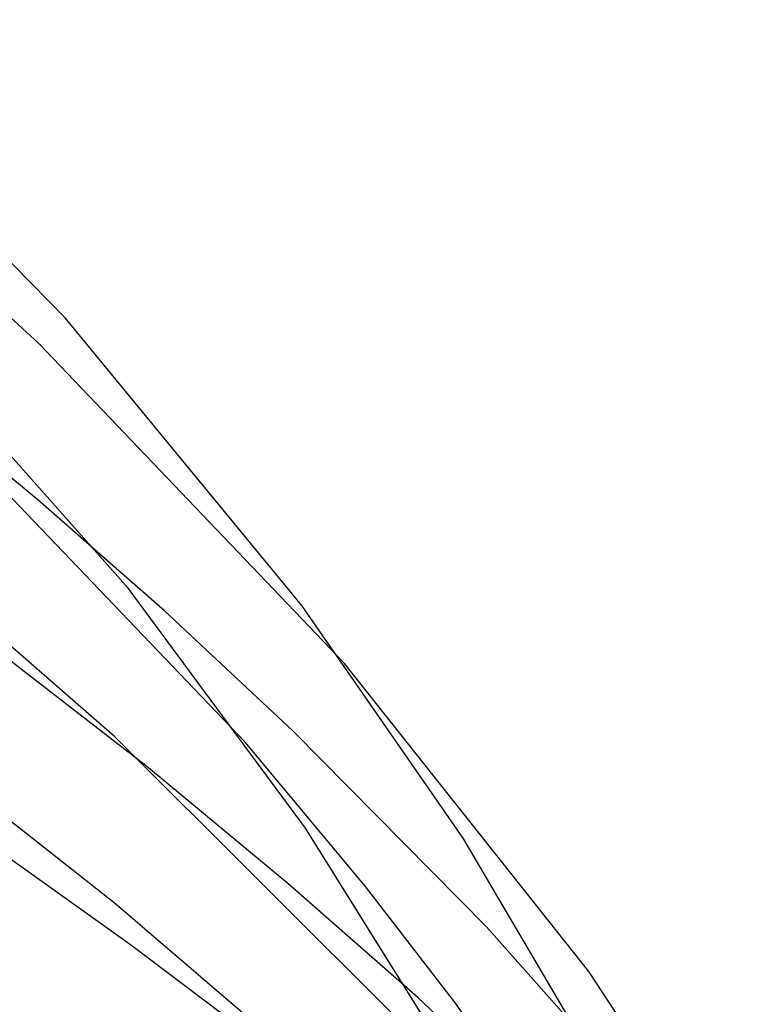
# Model space of a CAD drawing. Header units: millimetres. Extents: x -519 to 519, y -260 to 440.
# Tile 107 of 107: x 281 to 304, y 327 to 358. Entities that reach past the tile are written whole.
import ezdxf

# ---------------------------------------------------------------- set-up
doc = ezdxf.new("R2010")
doc.units = ezdxf.units.MM
doc.layers.add('HIDDEN', color=7, linetype='Continuous')
doc.layers.add('THICK', color=7, linetype='Continuous')

msp = doc.modelspace()

# ---------------------------------------------------------------- linework, layer by layer
at = {"layer": 'HIDDEN'}
for p, q in [((281.674, 347.623), (274.957, 353.757)), ((291.337, 337.496), (281.674, 347.623)), ((281.643, 342.669), (277.344, 346.23)), ((285.642, 339.162), (281.643, 342.669)), ((289.719, 335.35), (285.642, 339.162)), ((295.827, 329.156), (289.719, 335.35)), ((291.998, 330.437), (288.201, 335.006)), ((289.55, 330.535), (285.144, 334.189)), ((293.653, 326.928), (289.55, 330.535)), ((294.85, 326.742), (291.998, 330.437)), ((301.095, 323.231), (295.827, 329.156)), ((297.892, 322.953), (293.653, 326.928)), ((297.168, 323.487), (294.85, 326.742))]:
    msp.add_line(p, q, dxfattribs=at)
at = {"layer": 'THICK'}
for p, q in [((282.502, 348.43), (273.262, 357.865)), ((284.495, 339.872), (275.475, 350.047)), ((289.992, 339.326), (282.502, 348.43)), ((288.201, 335.006), (278.671, 344.964)), ((284.068, 335.186), (276.605, 341.672)), ((290.103, 332.281), (284.495, 339.872)), ((285.144, 334.189), (278.17, 339.583)), ((295.096, 331.969), (289.992, 339.326)), ((299.066, 327.744), (291.337, 337.496)), ((284.056, 329.918), (277.509, 335.081)), ((293.902, 325.363), (284.068, 335.186)), ((284.575, 328.589), (279.243, 332.39)), ((294.381, 325.427), (290.103, 332.281)), ((299.268, 324.859), (295.096, 331.969)), ((289.993, 324.839), (284.056, 329.918)), ((289.614, 324.789), (284.575, 328.589)), ((304.456, 319.548), (299.066, 327.744))]:
    msp.add_line(p, q, dxfattribs=at)

doc.saveas('drawing.dxf')
